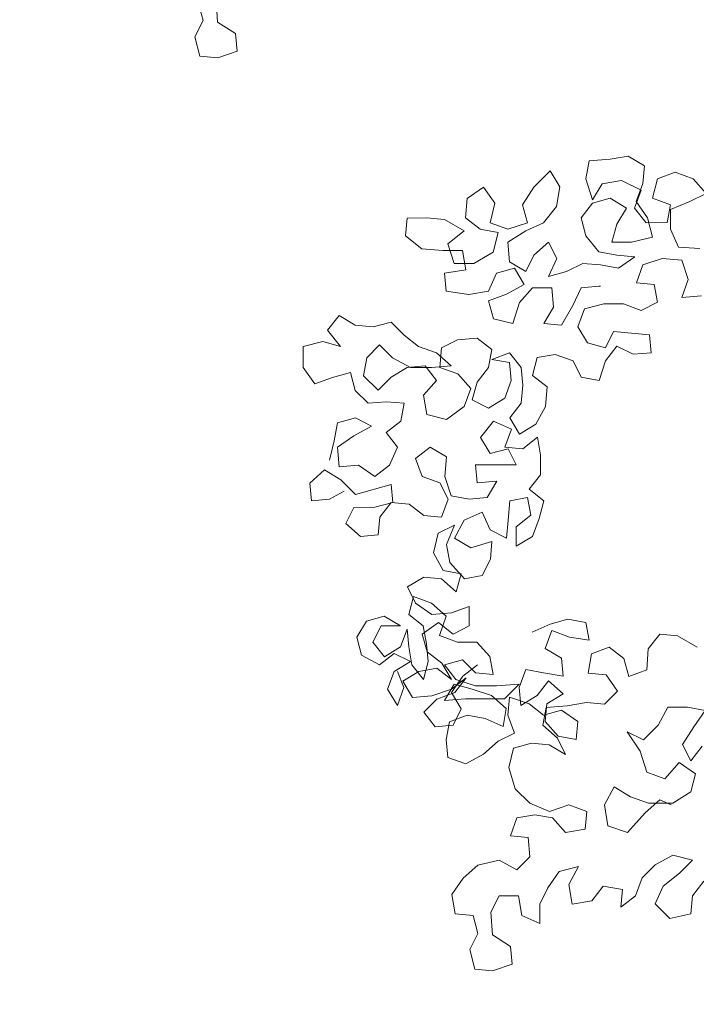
# Model space of a CAD drawing. Header units: millimetres. Extents: x -409347 to -76892, y 286088 to 1850972.
# Tile 96 of 256: x -217928 to -214499, y 561632 to 566621. Entities that reach past the tile are written whole.
import ezdxf

# ---------------------------------------------------------------- set-up
doc = ezdxf.new("R2010")
doc.units = ezdxf.units.MM
doc.linetypes.add('DGN Style 2', pattern=[3.08948, 1.853688, -1.235792])
for name, color, linetype, lineweight in [('a_drzewa', 7, 'Continuous', 0), ('A_P_WAND_BET_A_X', 25, 'Continuous', 0), ('A_P_WAND_BET_V_X', 131, 'DGN Style 2', 0)]:
    doc.layers.add(name, color=color, linetype=linetype, lineweight=lineweight)

msp = doc.modelspace()

# ---------------------------------------------------------------- linework, layer by layer
at = {"layer": 'a_drzewa', "ltscale": 1024}
for p, q in [((-216933.4, 566723.9), (-216925.1, 566608.6)), ((-216999.2, 566616.8), (-217024, 566707.4)), ((-217040.3, 566534.4), (-216999.2, 566616.8)), ((-216925.1, 566608.6), (-216834.4, 566551.1)), ((-217015.5, 566435.6), (-217040.3, 566534.4)), ((-216834.4, 566551.1), (-216826.1, 566460.5)), ((-216924.9, 566427.4), (-217015.5, 566435.6)), ((-216826.1, 566460.5), (-216924.9, 566427.4)), ((-214935.5, 565913.3), (-214844.9, 565929.9)), ((-214844.9, 565929.9), (-214762.5, 565880.5)), ((-215058.9, 565814.4), (-215042.5, 565905)), ((-215042.5, 565905), (-214935.5, 565913.3)), ((-214762.5, 565880.5), (-214770.6, 565790)), ((-215240.1, 565855.4), (-215322.4, 565773)), ((-215190.6, 565773.1), (-215240.1, 565855.4)), ((-214606, 565847.7), (-214696.5, 565814.7)), ((-214515.4, 565814.9), (-214606, 565847.7)), ((-215577.7, 565772.7), (-215660, 565715)), ((-215520, 565690.4), (-215577.7, 565772.7)), ((-215322.4, 565773), (-215379.9, 565682.3)), ((-215207, 565674.3), (-215190.6, 565773.1)), ((-215025.9, 565707.4), (-215058.9, 565814.4)), ((-214976.5, 565789.8), (-215025.9, 565707.4)), ((-214877.7, 565806.3), (-214976.5, 565789.8)), ((-214778.8, 565757), (-214877.7, 565806.3)), ((-214770.6, 565790), (-214803.5, 565699.3)), ((-214696.5, 565814.7), (-214721.2, 565715.9)), ((-214449.4, 565740.8), (-214515.4, 565814.9)), ((-214811.7, 565666.4), (-214778.8, 565757)), ((-214531.7, 565699.6), (-214449.4, 565740.8)), ((-215660, 565715), (-215668.1, 565616.2)), ((-215544.6, 565591.6), (-215520, 565690.4)), ((-215379.9, 565682.3), (-215355.2, 565591.8)), ((-215272.8, 565591.8), (-215207, 565674.3)), ((-215025.8, 565690.9), (-215083.4, 565616.7)), ((-214935.3, 565715.7), (-215025.8, 565690.9)), ((-214852.9, 565666.3), (-214935.3, 565715.7)), ((-214803.5, 565699.3), (-214745.8, 565617)), ((-214721.2, 565715.9), (-214630.5, 565683)), ((-214630.5, 565683), (-214646.9, 565592.4)), ((-214630.5, 565658.3), (-214531.7, 565699.6)), ((-214902.2, 565583.9), (-214852.9, 565666.3)), ((-214754, 565592.3), (-214811.7, 565666.4)), ((-214630.4, 565559.5), (-214630.5, 565658.3)), ((-215964.6, 565615.9), (-215972.7, 565525.3)), ((-215865.8, 565616), (-215964.6, 565615.9)), ((-215775.2, 565607.9), (-215865.8, 565616)), ((-215676.3, 565550.3), (-215775.2, 565607.9)), ((-215668.1, 565616.2), (-215593.9, 565558.6)), ((-215453.9, 565558.7), (-215544.6, 565591.6)), ((-215355.2, 565591.8), (-215453.9, 565558.7)), ((-215363.4, 565550.6), (-215272.8, 565591.8)), ((-215083.4, 565616.7), (-215058.6, 565526.2)), ((-214926.8, 565493.3), (-214902.2, 565583.9)), ((-214646.9, 565592.4), (-214754, 565592.3)), ((-214745.8, 565617), (-214721, 565518.2)), ((-215972.7, 565525.3), (-215890.3, 565459.5)), ((-215758.6, 565484.3), (-215676.3, 565550.3)), ((-215593.9, 565558.6), (-215503.3, 565542.2)), ((-215503.3, 565542.2), (-215528, 565443.4)), ((-215453.9, 565492.9), (-215363.4, 565550.6)), ((-215058.6, 565526.2), (-214992.7, 565443.9)), ((-214589.2, 565468.9), (-214630.4, 565559.5)), ((-215725.6, 565385.5), (-215758.6, 565484.3)), ((-215445.6, 565394), (-215453.9, 565492.9)), ((-215248, 565493), (-215322.1, 565427.1)), ((-215206.8, 565410.7), (-215248, 565493)), ((-214828, 565493.4), (-214926.8, 565493.3)), ((-214721, 565518.2), (-214828, 565493.4)), ((-215890.3, 565459.5), (-215783.3, 565451.4)), ((-215783.3, 565451.4), (-215684.4, 565451.5)), ((-215684.4, 565451.5), (-215667.9, 565352.7)), ((-215528, 565443.4), (-215626.7, 565385.6)), ((-215322.1, 565427.1), (-215363.2, 565344.7)), ((-214992.7, 565443.9), (-214902.1, 565427.5)), ((-214902.1, 565427.5), (-214811.5, 565419.3)), ((-214482.1, 565460.8), (-214589.2, 565468.9)), ((-215626.7, 565385.6), (-215725.6, 565385.5)), ((-215363.2, 565344.7), (-215445.6, 565394)), ((-215247.8, 565320.1), (-215206.8, 565410.7)), ((-215075, 565386.1), (-215157.3, 565344.9)), ((-214984.4, 565378), (-215075, 565386.1)), ((-214893.8, 565361.6), (-214984.4, 565378)), ((-214811.5, 565419.3), (-214893.8, 565361.6)), ((-214803.1, 565287.6), (-214770.3, 565378.2)), ((-214770.3, 565378.2), (-214671.5, 565411.2)), ((-214671.5, 565411.2), (-214572.6, 565403.1)), ((-214572.6, 565403.1), (-214539.6, 565304.3)), ((-215667.9, 565352.7), (-215774.9, 565336.1)), ((-215774.9, 565336.1), (-215766.6, 565245.5)), ((-215552.5, 565245.7), (-215511.4, 565336.3)), ((-215511.4, 565336.3), (-215420.8, 565361.1)), ((-215420.8, 565361.1), (-215371.3, 565278.8)), ((-215157.3, 565344.9), (-215247.8, 565320.1)), ((-215371.3, 565278.8), (-215461.9, 565229.3)), ((-215083.1, 565262.6), (-214992.5, 565270.9)), ((-214992.5, 565270.9), (-214984.3, 565270.9)), ((-214712.5, 565279.4), (-214803.1, 565287.6)), ((-214696, 565188.8), (-214712.5, 565279.4)), ((-214539.6, 565304.3), (-214572.5, 565213.7)), ((-215766.6, 565245.5), (-215651.3, 565229.1)), ((-215651.3, 565229.1), (-215552.5, 565245.7)), ((-215461.9, 565229.3), (-215552.4, 565196.3)), ((-215396, 565188.2), (-215330.1, 565262.4)), ((-215330.1, 565262.4), (-215231.3, 565262.5)), ((-215231.3, 565262.5), (-215223, 565163.7)), ((-215124.2, 565172), (-215083.1, 565262.6)), ((-214572.5, 565213.7), (-214473.6, 565222)), ((-215552.4, 565196.3), (-215527.7, 565105.7)), ((-215428.8, 565081.1), (-215396, 565188.2)), ((-215181.7, 565073.1), (-215124.2, 565172)), ((-215066.5, 565155.6), (-214967.7, 565180.4)), ((-214967.7, 565180.4), (-214868.9, 565180.5)), ((-214868.9, 565180.5), (-214778.3, 565147.6)), ((-214778.3, 565147.6), (-214696, 565188.8)), ((-216367.6, 565047.3), (-216310, 565121.5)), ((-216310, 565121.5), (-216227.6, 565072.2)), ((-215223, 565163.7), (-215272.3, 565081.3)), ((-215099.4, 565064.9), (-215066.5, 565155.6)), ((-216227.6, 565072.2), (-216137, 565064)), ((-216137, 565064), (-216046.5, 565088.8)), ((-216046.5, 565088.8), (-215980.5, 565023)), ((-215527.7, 565105.7), (-215428.8, 565081.1)), ((-215272.3, 565081.3), (-215181.7, 565073.1)), ((-216301.6, 564965), (-216367.6, 565047.3)), ((-215980.5, 565023), (-215906.3, 564965.4)), ((-215049.9, 564982.6), (-215099.4, 565064.9)), ((-214918.2, 565040.4), (-214959.3, 564958)), ((-214737, 565024.1), (-214918.2, 565040.4)), ((-214728.7, 564933.5), (-214737, 565024.1)), ((-216491, 564964.9), (-216392.2, 564989.6)), ((-216392.2, 564989.6), (-216301.6, 564965)), ((-216104, 564973.4), (-216169.8, 564907.5)), ((-216038.1, 564907.6), (-216104, 564973.4)), ((-215791, 564957.3), (-215708.7, 564998.5)), ((-215708.7, 564998.5), (-215609.9, 565006.8)), ((-215609.9, 565006.8), (-215535.7, 564949.3)), ((-214959.3, 564958), (-215049.9, 564982.6)), ((-216491, 564857.8), (-216491, 564964.9)), ((-215906.3, 564965.4), (-215815.7, 564932.5)), ((-215815.7, 564932.5), (-215741.5, 564866.7)), ((-215799.2, 564858.4), (-215791, 564957.3)), ((-215535.7, 564949.3), (-215552.1, 564858.7)), ((-215535.7, 564899.8), (-215445.1, 564932.9)), ((-215445.1, 564932.9), (-215387.4, 564858.8)), ((-215305.1, 564908.3), (-215214.5, 564924.8)), ((-215214.5, 564924.8), (-215123.9, 564892)), ((-214959.2, 564892.1), (-214901.6, 564966.3)), ((-214901.6, 564966.3), (-214819.3, 564925.2)), ((-214819.3, 564925.2), (-214728.7, 564933.5)), ((-216169.8, 564907.5), (-216186.2, 564816.9)), ((-215947.4, 564858.3), (-216038.1, 564907.6)), ((-215445.1, 564883.5), (-215535.7, 564899.8)), ((-215436.8, 564792.9), (-215445.1, 564883.5)), ((-215329.7, 564817.7), (-215305.1, 564908.3)), ((-215123.9, 564892), (-215082.7, 564809.7)), ((-214992.1, 564793.3), (-214959.2, 564892.1)), ((-216433.2, 564775.5), (-216491, 564857.8)), ((-216252.1, 564833.3), (-216342.7, 564808.5)), ((-216227.3, 564742.7), (-216252.1, 564833.3)), ((-216046.2, 564808.8), (-215963.9, 564858.3)), ((-215963.9, 564858.3), (-215873.3, 564866.6)), ((-215840.4, 564858.4), (-215947.4, 564858.3)), ((-215873.3, 564866.6), (-215815.6, 564792.5)), ((-215741.5, 564866.7), (-215840.4, 564858.4)), ((-215708.6, 564825.6), (-215799.2, 564858.4)), ((-215642.6, 564751.5), (-215708.6, 564825.6)), ((-215552.1, 564858.7), (-215609.7, 564784.5)), ((-215387.4, 564858.8), (-215379.1, 564768.2)), ((-216342.7, 564808.5), (-216433.2, 564775.5)), ((-216186.2, 564816.9), (-216112, 564742.8)), ((-216112, 564742.8), (-216046.2, 564808.8)), ((-215815.6, 564792.5), (-215881.4, 564718.4)), ((-215609.7, 564784.5), (-215634.3, 564693.9)), ((-215469.6, 564702.3), (-215436.8, 564792.9)), ((-215255.6, 564760.1), (-215329.7, 564817.7)), ((-215082.7, 564809.7), (-214992.1, 564793.3)), ((-216161.4, 564676.9), (-216227.3, 564742.7)), ((-215675.5, 564660.9), (-215642.6, 564751.5)), ((-215379.1, 564768.2), (-215387.3, 564677.6)), ((-215263.7, 564661.3), (-215255.6, 564760.1)), ((-216070.8, 564685.2), (-216161.4, 564676.9)), ((-215980.2, 564677.1), (-216070.8, 564685.2)), ((-215996.6, 564586.5), (-215980.2, 564677.1)), ((-215881.4, 564718.4), (-215864.9, 564619.5)), ((-215634.3, 564693.9), (-215551.9, 564652.8)), ((-215551.9, 564652.8), (-215469.6, 564702.3)), ((-215387.3, 564677.6), (-215444.8, 564603.5)), ((-215766, 564594.9), (-215675.5, 564660.9)), ((-215313, 564570.6), (-215263.7, 564661.3)), ((-216334.1, 564487.3), (-216317.8, 564578)), ((-216317.8, 564578), (-216227.2, 564602.7)), ((-216227.2, 564602.7), (-216144.8, 564561.6)), ((-216070.7, 564528.8), (-215996.6, 564586.5)), ((-215864.9, 564619.5), (-215766, 564594.9)), ((-215527.2, 564586.9), (-215593, 564504.5)), ((-215436.6, 564545.8), (-215527.2, 564586.9)), ((-215444.8, 564603.5), (-215395.4, 564521.1)), ((-216144.8, 564561.6), (-216235.3, 564512.1)), ((-216012.9, 564454.7), (-216070.7, 564528.8)), ((-215469.4, 564455.2), (-215436.6, 564545.8)), ((-215395.4, 564521.1), (-215313, 564570.6)), ((-216358.8, 564388.5), (-216334.1, 564487.3)), ((-216235.3, 564512.1), (-216317.6, 564454.4)), ((-215593, 564504.5), (-215543.5, 564422.2)), ((-215304.7, 564504.8), (-215378.8, 564447)), ((-215288.2, 564414.2), (-215304.7, 564504.8)), ((-216317.6, 564454.4), (-216309.3, 564355.6)), ((-216054, 564364.1), (-216012.9, 564454.7)), ((-215848.2, 564454.9), (-215922.3, 564397.1)), ((-215765.8, 564405.5), (-215848.2, 564454.9)), ((-215543.5, 564422.2), (-215452.9, 564447)), ((-215378.8, 564447), (-215469.4, 564455.2)), ((-215452.9, 564447), (-215411.7, 564364.7)), ((-215922.3, 564397.1), (-215889.3, 564306.6)), ((-215774, 564306.7), (-215765.8, 564405.5)), ((-215288.1, 564315.4), (-215288.2, 564414.2)), ((-216383.4, 564339.1), (-216457.5, 564273.1)), ((-216301, 564289.7), (-216383.4, 564339.1)), ((-216309.3, 564355.6), (-216210.5, 564363.9)), ((-216210.5, 564363.9), (-216128.1, 564306.4)), ((-216128.1, 564306.4), (-216054, 564364.1)), ((-215411.7, 564364.7), (-215617.6, 564364.5)), ((-215617.6, 564364.5), (-215609.2, 564273.9)), ((-216457.5, 564273.1), (-216449.2, 564182.5)), ((-216226.8, 564215.7), (-216301, 564289.7)), ((-215889.3, 564306.6), (-215798.7, 564273.7)), ((-215798.7, 564273.7), (-215757.4, 564191.4)), ((-215740.9, 564207.9), (-215774, 564306.7)), ((-215609.2, 564273.9), (-215510.4, 564282.2)), ((-215510.4, 564282.2), (-215559.8, 564199.8)), ((-215345.7, 564241.2), (-215288.1, 564315.4)), ((-216358.6, 564190.9), (-216284.5, 564232.1)), ((-216045.7, 564265.3), (-216226.8, 564215.7)), ((-216037.4, 564174.7), (-216045.7, 564265.3)), ((-215271.5, 564183.6), (-215345.7, 564241.2)), ((-216449.2, 564182.5), (-216358.6, 564190.9)), ((-216128, 564149.9), (-216037.4, 564174.7)), ((-216045.6, 564174.7), (-216103.2, 564100.5)), ((-215955, 564166.5), (-216045.6, 564174.7)), ((-215757.4, 564191.4), (-215790.3, 564100.8)), ((-215650.3, 564191.5), (-215740.9, 564207.9)), ((-215559.8, 564199.8), (-215650.3, 564191.5)), ((-215452.6, 564084.6), (-215444.5, 564183.5)), ((-215444.5, 564183.5), (-215353.9, 564200)), ((-215353.9, 564200), (-215337.3, 564109.4)), ((-215296.1, 564093), (-215271.5, 564183.6)), ((-216276.1, 564067.4), (-216235, 564149.8)), ((-216235, 564149.8), (-216128, 564149.9)), ((-215880.9, 564108.9), (-215955, 564166.5)), ((-215675, 564084.4), (-215584.4, 564125.7)), ((-215584.4, 564125.7), (-215543.1, 564035.1)), ((-216103.2, 564100.5), (-216111.4, 564009.9)), ((-215790.3, 564100.8), (-215880.9, 564108.9)), ((-215724.3, 563993.8), (-215675, 564084.4)), ((-215460.8, 563994), (-215452.6, 564084.6)), ((-215337.3, 564109.4), (-215411.4, 564051.7)), ((-215329, 564002.4), (-215296.1, 564093)), ((-216201.9, 564001.6), (-216276.1, 564067.4)), ((-215806.7, 564018.4), (-215724.3, 564059.7)), ((-215724.3, 564059.7), (-215765.4, 563960.8)), ((-215543.1, 564035.1), (-215460.8, 563994)), ((-215411.4, 564051.7), (-215411.3, 563952.9)), ((-216111.4, 564009.9), (-216201.9, 564001.6)), ((-215831.3, 563919.6), (-215806.7, 564018.4)), ((-215641.9, 563944.5), (-215724.3, 563993.8)), ((-215534.9, 563977.5), (-215641.9, 563944.5)), ((-215543, 563886.9), (-215534.9, 563977.5)), ((-215411.3, 563952.9), (-215329, 564002.4)), ((-215765.4, 563960.8), (-215748.9, 563870.2)), ((-215781.8, 563829), (-215831.3, 563919.6)), ((-215584.1, 563804.5), (-215543, 563886.9)), ((-215691.2, 563812.6), (-215781.8, 563829)), ((-215748.9, 563870.2), (-215674.7, 563788)), ((-215962.9, 563746.5), (-215880.6, 563796)), ((-215880.6, 563796), (-215790, 563787.9)), ((-215790, 563787.9), (-215715.8, 563722)), ((-215715.8, 563722), (-215691.2, 563812.6)), ((-215674.7, 563788), (-215584.1, 563804.5)), ((-215921.6, 563664.2), (-215962.9, 563746.5)), ((-215932.2, 563697.7), (-215956.9, 563607.1)), ((-215841.6, 563664.8), (-215932.2, 563697.7)), ((-215839.2, 563606.6), (-215921.6, 563664.2)), ((-215767.4, 563599), (-215841.6, 563664.8)), ((-215649.8, 563648), (-215740.4, 563615)), ((-215649.8, 563549.2), (-215649.8, 563648)), ((-216171, 563573.9), (-216220.3, 563491.5)), ((-216080.4, 563598.7), (-216171, 563573.9)), ((-215998, 563549.4), (-216080.4, 563598.7)), ((-215956.9, 563607.1), (-215882.7, 563549.5)), ((-215740.4, 563615), (-215839.2, 563606.6)), ((-215800.3, 563500.2), (-215767.4, 563599)), ((-215240.4, 563558.3), (-215149.8, 563583.1)), ((-215149.8, 563583.1), (-215059.2, 563566.7)), ((-216137.9, 563466.9), (-216096.8, 563549.3)), ((-216096.8, 563549.3), (-215998, 563549.4)), ((-215965, 563532.9), (-215997.9, 563442.3)), ((-215956.7, 563442.4), (-215965, 563532.9)), ((-215888.5, 563507.8), (-215806.2, 563565.5)), ((-215882.7, 563549.5), (-215866.1, 563458.9)), ((-215806.2, 563565.5), (-215732.1, 563507.9)), ((-215732.1, 563507.9), (-215649.8, 563549.2)), ((-215330.9, 563517.1), (-215240.4, 563558.3)), ((-215232.1, 563525.4), (-215264.9, 563434.8)), ((-215141.5, 563492.5), (-215232.1, 563525.4)), ((-215059.2, 563566.7), (-215042.6, 563476.1)), ((-216220.3, 563491.5), (-216195.5, 563401)), ((-215863.8, 563417.2), (-215888.5, 563507.8)), ((-215709.7, 563467.3), (-215800.3, 563500.2)), ((-215042.6, 563476.1), (-215141.5, 563492.5)), ((-214742.4, 563433.1), (-214684.8, 563507.3)), ((-214684.8, 563507.3), (-214594.2, 563499.1)), ((-214594.2, 563499.1), (-214495.3, 563441.6)), ((-216080.2, 563392.8), (-216137.9, 563466.9)), ((-215997.9, 563442.3), (-216080.2, 563392.8)), ((-215940.2, 563351.8), (-215956.7, 563442.4)), ((-215866.1, 563458.9), (-215857.8, 563368.3)), ((-215610.9, 563467.4), (-215709.7, 563467.3)), ((-215544.9, 563393.3), (-215610.9, 563467.4)), ((-215264.9, 563434.8), (-215182.5, 563385.4)), ((-215030.6, 563408.1), (-214940, 563441.2)), ((-214940, 563441.2), (-214865.8, 563383.6)), ((-214750.5, 563326), (-214742.4, 563433.1)), ((-216195.5, 563401), (-216104.9, 563351.6)), ((-216104.9, 563351.6), (-216030.8, 563409.4)), ((-216030.8, 563409.4), (-215948.4, 563368.3)), ((-215789.6, 563359.6), (-215863.8, 563417.2)), ((-215775.5, 563351.9), (-215684.9, 563376.7)), ((-215684.9, 563376.7), (-215618.9, 563310.9)), ((-215528.4, 563302.8), (-215544.9, 563393.3)), ((-215182.5, 563385.4), (-215174.2, 563294.9)), ((-215047, 563309.3), (-215030.6, 563408.1)), ((-214865.8, 563383.6), (-214841.1, 563293)), ((-215948.4, 563368.3), (-216030.7, 563318.8)), ((-215882.4, 563277.7), (-215940.2, 563351.8)), ((-215904.8, 563318.3), (-215814.3, 563334.9)), ((-215857.8, 563368.3), (-215882.4, 563277.7)), ((-215814.3, 563334.9), (-215740.1, 563277.3)), ((-215740.1, 563277.3), (-215789.6, 563359.6)), ((-215717.7, 563277.9), (-215775.5, 563351.9)), ((-215608.4, 563351.5), (-215682.5, 563293.8)), ((-215363.7, 563327.6), (-215396.5, 563237)), ((-215273.1, 563311.2), (-215363.7, 563327.6)), ((-214841.1, 563293), (-214750.5, 563326)), ((-216030.7, 563318.8), (-216063.6, 563228.2)), ((-215981.2, 563236.5), (-216014.2, 563318.8)), ((-215987.1, 563268.8), (-215904.8, 563318.3)), ((-215666, 563285.6), (-215740.1, 563227.9)), ((-215682.5, 563293.8), (-215740, 563211.4)), ((-215723.6, 563211.4), (-215666, 563285.6)), ((-215618.9, 563245), (-215717.7, 563277.9)), ((-215618.9, 563310.9), (-215528.4, 563302.8)), ((-215174.2, 563294.9), (-215273.1, 563311.2)), ((-214956.4, 563301.1), (-215047, 563309.3)), ((-214898.6, 563218.8), (-214956.4, 563301.1)), ((-216063.6, 563228.2), (-216014.1, 563145.8)), ((-216014.1, 563145.8), (-215981.2, 563236.5)), ((-215937.7, 563186.5), (-215987.1, 563268.8)), ((-215740.1, 563227.9), (-215838.8, 563194.9)), ((-215726, 563253.2), (-215775.3, 563170.8)), ((-215635.3, 563228.5), (-215726, 563253.2)), ((-215536.5, 563195.7), (-215635.3, 563228.5)), ((-215511.8, 563245.1), (-215618.9, 563245)), ((-215396.5, 563253.5), (-215511.8, 563245.1)), ((-215470.6, 563179.3), (-215396.5, 563253.5)), ((-215396.5, 563237), (-215388.2, 563146.4)), ((-215305.9, 563195.9), (-215248.3, 563270.1)), ((-215248.3, 563270.1), (-215174.1, 563204.3)), ((-215838.8, 563194.9), (-215937.7, 563186.5)), ((-215879.9, 563112.5), (-215814.1, 563178.4)), ((-215814.1, 563178.4), (-215723.6, 563211.4)), ((-215775.3, 563170.8), (-215668.2, 563179.1)), ((-215740, 563211.4), (-215690.5, 563129.1)), ((-215668.2, 563179.1), (-215470.6, 563179.3)), ((-215462.3, 563129.9), (-215536.5, 563195.7)), ((-215445.9, 563187.5), (-215454, 563096.9)), ((-215347, 563154.7), (-215445.9, 563187.5)), ((-215388.2, 563146.4), (-215305.9, 563195.9)), ((-215174.1, 563204.3), (-215256.5, 563154.8)), ((-214964.5, 563152.9), (-214898.6, 563218.8)), ((-215690.5, 563129.1), (-215731.6, 563046.7)), ((-215478.7, 563039.3), (-215462.3, 563129.9)), ((-215272.9, 563097.1), (-215347, 563154.7)), ((-215277.3, 563045.5), (-215260.9, 563136.2)), ((-215256.5, 563154.8), (-215264.6, 563064.2)), ((-215260.9, 563136.2), (-215153.9, 563144.5)), ((-215153.9, 563144.5), (-215055.1, 563161)), ((-215055.1, 563161), (-214964.5, 563152.9)), ((-214643.3, 563136.7), (-214692.6, 563046.1)), ((-214544.4, 563136.8), (-214643.3, 563136.7)), ((-214453.8, 563120.4), (-214544.4, 563136.8)), ((-215822.2, 563038.4), (-215879.9, 563112.5)), ((-215750.5, 563063.7), (-215659.9, 563096.8)), ((-215659.9, 563096.8), (-215569.3, 563080.4)), ((-215569.3, 563080.4), (-215478.7, 563039.3)), ((-215454, 563096.9), (-215421, 563006.4)), ((-215182.3, 563121.9), (-215272.9, 563097.1)), ((-215099.9, 563064.3), (-215182.3, 563121.9)), ((-214511.4, 563038), (-214453.8, 563120.4)), ((-215731.6, 563046.7), (-215822.2, 563038.4)), ((-215766.9, 562973.1), (-215750.5, 563063.7)), ((-215203.1, 562979.7), (-215277.3, 563045.5)), ((-215264.6, 563064.2), (-215198.7, 562990.1)), ((-215108.1, 562973.7), (-215099.9, 563064.3)), ((-214692.6, 563046.1), (-214766.6, 562971.9)), ((-214569, 562947.4), (-214511.4, 563038)), ((-215421, 563006.4), (-215503.3, 562965.1)), ((-215161.9, 562897.4), (-215203.1, 562979.7)), ((-215198.7, 562990.1), (-215108.1, 562973.7)), ((-214766.6, 562971.9), (-214849, 563013)), ((-214849, 563013), (-214783.1, 562914.2)), ((-215758.6, 562882.6), (-215766.9, 562973.1)), ((-215503.3, 562965.1), (-215577.4, 562899.2)), ((-215450, 562831.3), (-215425.4, 562930.1)), ((-215425.4, 562930.1), (-215334.9, 562954.9)), ((-215334.9, 562954.9), (-215244.3, 562946.8)), ((-215244.3, 562946.8), (-215161.9, 562897.4)), ((-214527.7, 562865.1), (-214569, 562947.4)), ((-214470.1, 562939.2), (-214527.7, 562865.1)), ((-215667.9, 562849.7), (-215758.6, 562882.6)), ((-215577.4, 562899.2), (-215667.9, 562849.7)), ((-214783.1, 562914.2), (-214750, 562807.2)), ((-215417, 562724.2), (-215450, 562831.3)), ((-214659.4, 562774.4), (-214585.4, 562856.8)), ((-214585.4, 562856.8), (-214503, 562799.2)), ((-214750, 562807.2), (-214659.4, 562774.4)), ((-214503, 562799.2), (-214527.6, 562708.6)), ((-214914.7, 562732.9), (-214964, 562642.3)), ((-214832.3, 562683.6), (-214914.7, 562732.9)), ((-215342.8, 562650.2), (-215417, 562724.2)), ((-214741.6, 562650.7), (-214832.3, 562683.6)), ((-214527.6, 562708.6), (-214618.1, 562650.9)), ((-215244, 562609.1), (-215342.8, 562650.2)), ((-215145.2, 562642.1), (-215244, 562609.1)), ((-215054.5, 562609.3), (-215145.2, 562642.1)), ((-214964, 562642.3), (-214947.4, 562535.3)), ((-214758.1, 562601.3), (-214684, 562667.3)), ((-214618.1, 562650.9), (-214741.6, 562650.7)), ((-214684, 562667.3), (-214626.3, 562642.6)), ((-215441.5, 562485.4), (-215408.6, 562576)), ((-215408.6, 562576), (-215318.1, 562592.6)), ((-215318.1, 562592.6), (-215227.5, 562576.2)), ((-215227.5, 562576.2), (-215161.5, 562502.1)), ((-215062.7, 562518.7), (-215054.5, 562609.3)), ((-214848.6, 562502.4), (-214758.1, 562601.3)), ((-214947.4, 562535.3), (-214848.6, 562502.4)), ((-215350.9, 562477.2), (-215441.5, 562485.4)), ((-215342.6, 562378.4), (-215350.9, 562477.2)), ((-215161.5, 562502.1), (-215062.7, 562518.7)), ((-215408.4, 562312.5), (-215342.6, 562378.4)), ((-214617.9, 562387.3), (-214708.4, 562337.8)), ((-214519, 562362.7), (-214617.9, 562387.3)), ((-215680.1, 562271.1), (-215606.1, 562337)), ((-215606.1, 562337), (-215499, 562361.8)), ((-215499, 562361.8), (-215408.4, 562312.5)), ((-215095.5, 562329.2), (-215194.3, 562304.5)), ((-215144.8, 562238.6), (-215095.5, 562329.2)), ((-214708.4, 562337.8), (-214774.2, 562271.9)), ((-214584.9, 562296.8), (-214519, 562362.7)), ((-215194.3, 562304.5), (-215251.8, 562222)), ((-214667.1, 562230.8), (-214584.9, 562296.8)), ((-215737.7, 562188.7), (-215680.1, 562271.1)), ((-215128.2, 562139.8), (-215144.8, 562238.6)), ((-214971.8, 562230.5), (-215029.4, 562156.4)), ((-214873, 562214.2), (-214971.8, 562230.5)), ((-214774.2, 562271.9), (-214807.1, 562181.3)), ((-214708.2, 562140.2), (-214667.1, 562230.8)), ((-214461.3, 562255.7), (-214518.9, 562181.5)), ((-215721.1, 562089.9), (-215737.7, 562188.7)), ((-215498.9, 562180.6), (-215540, 562098.3)), ((-215400, 562180.7), (-215498.9, 562180.6)), ((-215383.5, 562081.9), (-215400, 562180.7)), ((-215251.8, 562222), (-215292.9, 562139.7)), ((-214881.2, 562123.6), (-214873, 562214.2)), ((-214807.1, 562181.3), (-214881.2, 562123.6)), ((-214518.9, 562181.5), (-214527, 562090.9)), ((-215292.9, 562139.7), (-215292.8, 562040.8)), ((-215029.4, 562156.4), (-215128.2, 562139.8)), ((-214634.1, 562066.1), (-214708.2, 562140.2)), ((-215630.5, 562081.7), (-215721.1, 562089.9)), ((-215605.7, 561991.1), (-215630.5, 562081.7)), ((-215540, 562098.3), (-215531.6, 561983)), ((-215292.8, 562040.8), (-215383.5, 562081.9)), ((-214527, 562090.9), (-214634.1, 562066.1)), ((-215646.8, 561908.7), (-215605.7, 561991.1)), ((-215531.6, 561983), (-215441, 561925.4)), ((-215622, 561809.9), (-215646.8, 561908.7)), ((-215441, 561925.4), (-215432.7, 561834.8)), ((-215432.7, 561834.8), (-215531.5, 561801.8)), ((-215531.5, 561801.8), (-215622, 561809.9))]:
    msp.add_line(p, q, dxfattribs=at)
at = {"layer": 'A_P_WAND_BET_A_X', "ltscale": 0.01}
msp.add_3dface([(-409346.6, 1850971.6), (-87526.5, 1850971.6), (-87526.5, 286087.9), (-409346.6, 286087.9)], dxfattribs=at)
at = {"layer": 'A_P_WAND_BET_V_X'}
msp.add_3dface([(-346399.5, 627361.9), (-346399.5, 492361.9), (-171399.5, 492361.9), (-171399.5, 627361.9)], dxfattribs=at)

doc.saveas('drawing.dxf')
